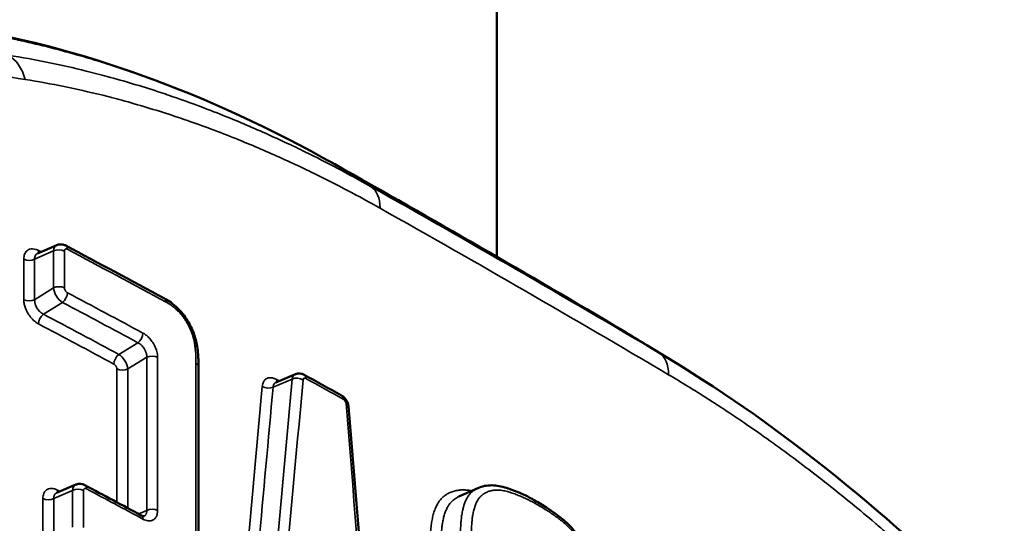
# Model space of a CAD drawing. Header units: millimetres. Extents: x 38 to 2514, y 38 to 1622.
# Tile 232 of 256: x 1590.81 to 1603.05, y 339.32 to 345.58. Entities that reach past the tile are written whole.
import ezdxf

# ---------------------------------------------------------------- set-up
doc = ezdxf.new("R2010")
doc.units = ezdxf.units.MM
doc.header["$LTSCALE"] = 7.692308
doc.layers.add('Visible (ISO)', color=7, linetype='Continuous', lineweight=50)
doc.layers.add('Visible Narrow (ISO)', color=7, linetype='Continuous', lineweight=35)

msp = doc.modelspace()

# ---------------------------------------------------------------- linework, layer by layer
at = {"layer": 'Visible (ISO)'}
for p, q in [((1596.7386, 463.7388), (1596.7386, 342.6347)), ((1591.267, 342.7798), (1591.0267, 342.6761)), ((1598.6051, 341.5363), (1599.0389, 341.2679)), ((1593.0291, 336.1416), (1593.0291, 341.267)), ((1599.0392, 341.2677), (1599.0389, 341.2679)), ((1593.9913, 341.0724), (1594.2333, 341.174)), ((1591.5045, 339.8003), (1591.2638, 339.6968)), ((1596.2677, 339.6513), (1596.2676, 339.6513)), ((1596.2677, 339.6513), (1596.5034, 339.7571))]:
    msp.add_line(p, q, dxfattribs=at)
for centre, major_axis, ratio, start_param, end_param in [((1592.557, 342.0289), (0.0476, 0.0883), 0.5581882, 6.2829895, 6.2832051), ((1594.2957, 341.0377), (-0.0647, 0.1353), 0.5919999, 6.2543713, 6.2544949)]:
    msp.add_ellipse(centre, major_axis=major_axis, ratio=ratio, start_param=start_param, end_param=end_param, dxfattribs=at)
for points in [[(1589.9852, 345.4988), (1591.5354, 345.2571), (1593.1567, 344.6693), (1594.724, 343.7854)], [(1594.724, 343.7854), (1595.9312, 343.1053), (1597.1236, 342.4168), (1598.3007, 341.7204)], [(1591.3776, 342.7735), (1591.7881, 342.5556), (1592.1972, 342.3368), (1592.6046, 342.1172)], [(1591.0259, 342.6758), (1591.0259, 342.6758), (1591.0263, 342.6759), (1591.0267, 342.6761)], [(1598.3007, 341.7204), (1598.3018, 341.7198), (1598.3029, 341.7191), (1598.304, 341.7184)], [(1599.0392, 341.2677), (1600.4184, 340.4144), (1601.7797, 339.2969), (1603.0385, 337.9926)], [(1594.3439, 341.1662), (1594.4986, 341.0806), (1594.653, 340.995), (1594.8072, 340.9092)], [(1593.9897, 341.0719), (1593.9897, 341.0719), (1593.9904, 341.072), (1593.9913, 341.0724)], [(1594.8939, 340.7733), (1595.0691, 338.6206), (1595.244, 336.4677), (1595.4185, 334.3147)], [(1591.615, 339.7939), (1591.8497, 339.6689), (1592.0838, 339.5436), (1592.3175, 339.4181)], [(1591.263, 339.6965), (1591.263, 339.6965), (1591.2634, 339.6966), (1591.2638, 339.6968)]]:
    msp.add_open_spline(points, degree=3, dxfattribs=at)
for points, knots in [([(1591.267, 342.7798), (1591.279, 342.785), (1591.292, 342.7882), (1591.3179, 342.7903), (1591.3311, 342.7892), (1591.3554, 342.7836), (1591.3669, 342.7792), (1591.3776, 342.7735)], [0, 0, 0, 0, 0.003993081, 0.003993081, 0.007970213, 0.007970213, 0.011689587, 0.011689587, 0.011689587, 0.011689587]), ([(1592.6083, 342.1149), (1592.662, 342.0854), (1592.7147, 342.0464), (1592.8118, 341.9539), (1592.8569, 341.898), (1592.924, 341.7892), (1592.9497, 341.7364), (1592.9896, 341.6279), (1593.0032, 341.5714), (1593.0224, 341.4536), (1593.0267, 341.392), (1593.0289, 341.3104), (1593.0291, 341.2886), (1593.0291, 341.267)], [0.00049243, 0.00049243, 0.00049243, 0.00049243, 0.02150629, 0.02150629, 0.04250847, 0.04250847, 0.05985292, 0.05985292, 0.07809704, 0.07809704, 0.09933954, 0.09933954, 0.10718769, 0.10718769, 0.10718769, 0.10718769]), ([(1598.304, 341.7184), (1598.3045, 341.7181), (1598.305, 341.7178), (1598.4068, 341.6576), (1598.5068, 341.5971), (1598.6051, 341.5363)], [0, 0, 0, 0, 0.000333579, 0.000333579, 0.067056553, 0.067056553, 0.067056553, 0.067056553]), ([(1594.2333, 341.174), (1594.2453, 341.179), (1594.2582, 341.1821), (1594.284, 341.1839), (1594.2971, 341.1827), (1594.3215, 341.1768), (1594.3331, 341.1721), (1594.3439, 341.1662)], [0, 0, 0, 0, 0.003970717, 0.003970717, 0.007914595, 0.007914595, 0.011707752, 0.011707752, 0.011707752, 0.011707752]), ([(1594.8072, 340.9092), (1594.8216, 340.9012), (1594.8349, 340.8906), (1594.8576, 340.8663), (1594.8674, 340.8524), (1594.8827, 340.8228), (1594.8884, 340.8068), (1594.8927, 340.7849), (1594.8935, 340.7791), (1594.8939, 340.7733)], [0, 0, 0, 0, 0.005067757, 0.005067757, 0.01006091, 0.01006091, 0.01506774, 0.01506774, 0.016853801, 0.016853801, 0.016853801, 0.016853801]), ([(1591.5045, 339.8003), (1591.5165, 339.8055), (1591.5294, 339.8087), (1591.5553, 339.8107), (1591.5685, 339.8096), (1591.5929, 339.804), (1591.6043, 339.7996), (1591.615, 339.7939)], [0, 0, 0, 0, 0.003991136, 0.003991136, 0.00796625, 0.00796625, 0.0116849, 0.0116849, 0.0116849, 0.0116849]), ([(1596.5034, 339.7571), (1596.5558, 339.7806), (1596.6141, 339.7921), (1596.7356, 339.7911), (1596.7982, 339.778), (1596.9477, 339.7317), (1597.0339, 339.6949), (1597.1467, 339.6391), (1597.1715, 339.626), (1597.1963, 339.6118)], [0, 0, 0, 0, 0.024610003, 0.024610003, 0.050043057, 0.050043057, 0.086541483, 0.086541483, 0.096757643, 0.096757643, 0.096757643, 0.096757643]), ([(1597.1963, 339.6117), (1597.3382, 339.5301), (1597.4861, 339.4404), (1597.6865, 339.2483), (1597.7493, 339.1734), (1597.8409, 339.0256), (1597.8758, 338.9547), (1597.937, 338.803), (1597.962, 338.7204), (1598.001, 338.5412), (1598.0123, 338.4449), (1598.0259, 338.292), (1598.0303, 338.2331), (1598.0304, 338.1756)], [0, 0, 0, 0, 0.05979026, 0.05979026, 0.0887018, 0.0887018, 0.11201914, 0.11201914, 0.13858689, 0.13858689, 0.17128798, 0.17128798, 0.19181801, 0.19181801, 0.19181801, 0.19181801]), ([(1592.3175, 339.4181), (1592.3263, 339.4134), (1592.3342, 339.4104), (1592.3453, 339.4076), (1592.3486, 339.4075), (1592.3508, 339.4076), (1592.3511, 339.4077), (1592.3511, 339.4077)], [0, 0, 0, 0, 0.004590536, 0.004590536, 0.00884257, 0.00884257, 0.010867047, 0.010867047, 0.010867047, 0.010867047])]:
    msp.add_open_spline(points, degree=3, knots=knots, dxfattribs=at)
at = {"layer": 'Visible Narrow (ISO)'}
for p, q in [((1594.7309, 343.7813), (1595.1693, 343.5099)), ((1591.2266, 342.7066), (1590.9915, 342.6051)), ((1591.2266, 342.7066), (1591.2266, 342.2475)), ((1591.3617, 342.7065), (1591.3617, 342.2474)), ((1590.8564, 342.6052), (1590.8564, 342.1008)), ((1590.9915, 342.6051), (1590.9915, 342.1007)), ((1591.2266, 342.2475), (1590.9915, 342.1007)), ((1591.3367, 342.0671), (1591.1016, 341.9203)), ((1598.304, 341.7184), (1598.7541, 341.4403)), ((1592.0392, 341.4197), (1592.276, 341.5655)), ((1592.1485, 341.2389), (1592.3853, 341.3846)), ((1592.3853, 341.3846), (1592.3853, 339.4782)), ((1592.5204, 341.3839), (1592.5204, 339.4775)), ((1592.0134, 341.2396), (1592.0134, 339.5812)), ((1592.1485, 341.2389), (1592.1485, 339.5088)), ((1592.9976, 336.1836), (1592.9976, 341.3091)), ((1594.1941, 341.1129), (1593.9565, 341.0132)), ((1591.464, 339.7271), (1591.2286, 339.6258)), ((1591.464, 339.7271), (1591.464, 339.2692)), ((1591.5992, 339.7269), (1591.5992, 339.2689)), ((1591.0935, 339.626), (1591.0935, 339.1227)), ((1591.2286, 339.6258), (1591.2286, 339.1226)), ((1592.2848, 339.4356), (1592.3853, 339.4782))]:
    msp.add_line(p, q, dxfattribs=at)
for centre, major_axis, ratio, start_param, end_param in [((1590.4676, 344.5845), (0.0925, 0.5928), 0.7075241, 5.2645547, 6.0256413), ((1455.858, 267.2023), (198.9718, -5.9043), 0.5568843, 0.7895329, 0.8149184), ((1455.8468, 266.6699), (-199.6159, 5.91), 0.5569323, 3.9310875, 3.9564739), ((1594.8679, 342.9913), (0.2945, 0.5228), 0.5697514, 5.4917191, 6.2596655), ((1455.6708, 260.56), (-200, 0.0003), 0.5773514, 3.914306, 3.9396778), ((1455.6708, 257.711), (-200, 0.0003), 0.5773514, 3.9687122, 3.9689224), ((1591.1074, 342.7538), (-0.0469, -0.0883), 0.552681, 5.4764748, 5.8612174), ((1591.3309, 342.6443), (-0.0664, 0.1344), 0.6007615, 6.2525411, 7.1049003), ((1591.2941, 342.664), (-0.1, 0), 0.5773503, 3.9690325, 5.4532379), ((1591.3307, 342.6852), (0.0469, 0.0883), 0.5527709, 5.4789013, 6.2832026), ((1455.6708, 257.5256), (-200.5, 0.0003), 0.5773514, 3.9604391, 3.968785), ((1590.924, 342.6477), (0.1, 0), 0.5773503, 3.970166, 5.4532379), ((1591.2941, 342.2049), (-0.1, 0), 0.5773499, 3.9690321, 5.4532375), ((1591.3309, 342.1856), (0.0795, -0.1271), 0.5339309, 3.9092318, 5.4743017), ((1590.924, 342.1433), (0.1, 0), 0.5773503, 3.970166, 5.4532379), ((1591.3307, 342.1448), (-0.0469, -0.0883), 0.5530751, 0.8523302, 2.3358622), ((1455.6708, 256.9853), (200.5, -0.0003), 0.5773514, 0.8208053, 0.8271922), ((1592.557, 342.0289), (0.0476, 0.0883), 0.5581882, 5.4800861, 6.2829894), ((1456.715, 243.3438), (199.0552, 15.2368), 0.6271949, 0.7747359, 0.7811471), ((1591.1075, 341.8426), (0.0468, 0.0884), 0.5529998, 0.8522617, 2.3343018), ((1456.7015, 243.334), (198.7572, 15.2139), 0.6271949, 0.774876, 0.7812843), ((1455.6708, 256.7999), (200, -0.0003), 0.5773514, 0.820945, 0.8273289), ((1592.27, 341.6432), (-0.0474, -0.0881), 0.5565796, 0.8555535, 2.3377603), ((1592.0451, 341.3421), (0.0474, 0.0881), 0.5565028, 0.855483, 2.3397121), ((1592.0449, 341.3013), (0.0787, -0.1276), 0.5296509, 0.7714545, 2.3358615), ((1592.4522, 341.3417), (-0.1, 0), 0.5773503, 3.9611542, 5.4453596), ((1598.4452, 340.9259), (0.3055, 0.5164), 0.5848745, 5.5035765, 6.2719408), ((1592.0816, 341.2818), (0.1, 0), 0.5773503, 3.9622877, 5.4453596), ((1592.9291, 341.267), (0.1, 0), 0.5773504, 0, 0.8163003), ((1592.0149, 336.3386), (16.5464, 180.4033), 0.0095751, 4.7071958, 4.7397347), ((1455.6708, 257.711), (-200, 0.0003), 0.5773514, 3.9483993, 3.9486186), ((1594.07, 341.1489), (-0.0484, -0.0875), 0.564766, 5.4869185, 5.88686), ((1594.2957, 341.0377), (-0.0647, 0.1353), 0.592, 6.2544954, 7.0136021), ((1594.2597, 341.0618), (-0.0996, 0.0091), 0.6298496, 4.0038465, 5.4880458), ((1594.3646, 341.0797), (-0.0257, 0.0426), 0.5897052, 5.4854817, 6.9605308), ((1594.2955, 341.0786), (0.0484, 0.0875), 0.5648457, 5.4874747, 6.2831895), ((1455.6708, 257.5256), (-200.5, 0.0003), 0.5773514, 3.9452896, 3.9484942), ((1449.6425, 292.9481), (153.0916, 1618.7701), 0.085555, 4.7465271, 4.7501815), ((1454.7382, 294.5048), (150.4195, 1589.5092), 0.0843495, 4.7459969, 4.7496907), ((1593.8909, 341.0643), (0.0996, -0.0091), 0.6297116, 4.0049246, 5.488005), ((1594.7586, 340.8219), (0.0486, 0.0874), 0.5668941, 5.4881847, 6.2831853), ((1594.828, 340.8227), (-0.0256, 0.0427), 0.5878305, 4.0133409, 5.4901282), ((1446.3599, 220.7545), (140.0402, -1834.6767), 0.0855883, 1.6262165, 1.629744), ((1594.7943, 340.7652), (0.0997, 0.0081), 0.5201159, 0, 0.7588249), ((1591.5682, 339.6647), (-0.0662, 0.1345), 0.5998185, 6.2526167, 7.105627), ((1591.568, 339.7056), (0.047, 0.0883), 0.5537377, 5.478924, 6.2832027), ((1591.3444, 339.7744), (-0.047, -0.0883), 0.5536479, 5.4779443, 5.8633509), ((1455.6708, 254.8575), (-200, 0.0003), 0.5773514, 3.9671022, 3.9673125), ((1591.5314, 339.6844), (-0.1, 0), 0.5773503, 3.9674226, 5.451628), ((1455.6708, 254.6721), (-200.5, 0.0003), 0.5773514, 3.9623973, 3.9671751), ((1591.1612, 339.6685), (0.1, 0), 0.5773503, 3.9685561, 5.451628), ((1597.1464, 339.5251), (0.0499, 0.0867), 0.5764185, 5.4969829, 6.2832194), ((1592.2701, 339.33), (0.0473, 0.0881), 0.5568393, 5.479539, 6.283219), ((1592.4522, 339.4353), (-0.1, 0), 0.5773503, 3.9611542, 5.4453596)]:
    msp.add_ellipse(centre, major_axis=major_axis, ratio=ratio, start_param=start_param, end_param=end_param, dxfattribs=at)
for points, knots in [([(1590.8732, 344.8397), (1590.4083, 344.9127), (1589.9449, 344.9877), (1589.4837, 345.0644), (1589.0157, 345.1423), (1588.5501, 345.222), (1588.0878, 345.3031), (1587.6604, 345.3781), (1587.2359, 345.4543), (1586.8149, 345.5314), (1586.5649, 345.5772), (1586.3162, 345.6234), (1586.0685, 345.6699), (1585.7379, 345.732), (1585.409, 345.7947), (1585.0811, 345.8582), (1584.7513, 345.9221), (1584.4224, 345.9867), (1584.0936, 346.0522), (1583.7634, 346.118), (1583.4333, 346.1847), (1583.1024, 346.2524), (1583.0342, 346.2664), (1582.9659, 346.2804), (1582.8975, 346.2945), (1582.5717, 346.3615), (1582.2449, 346.4295), (1581.9164, 346.4988), (1581.7522, 346.5334), (1581.5876, 346.5683), (1581.4225, 346.6036), (1581.0937, 346.6737), (1580.7627, 346.7452), (1580.4286, 346.8181), (1580.0975, 346.8904), (1579.7635, 346.9642), (1579.4254, 347.0397), (1579.2479, 347.0794), (1579.0692, 347.1195), (1578.8894, 347.1602), (1578.4164, 347.2671), (1577.9348, 347.3775), (1577.4454, 347.4912), (1577.1365, 347.5631), (1576.8245, 347.6362), (1576.5094, 347.7108), (1576.0227, 347.8259), (1575.5288, 347.9443), (1575.0284, 348.0659), (1574.8589, 348.1071), (1574.6886, 348.1487), (1574.5176, 348.1906)], [0.00000004, 0.00000004, 0.00000004, 0.00000004, 0.08465358, 0.08465358, 0.08465358, 0.17057263, 0.17057263, 0.17057263, 0.25, 0.25, 0.25, 0.29715534, 0.29715534, 0.29715534, 0.36007137, 0.36007137, 0.36007137, 0.42333727, 0.42333727, 0.42333727, 0.48688902, 0.48688902, 0.48688902, 0.5, 0.5, 0.5, 0.56253466, 0.56253466, 0.56253466, 0.59378438, 0.59378438, 0.59378438, 0.65599425, 0.65599425, 0.65599425, 0.71763298, 0.71763298, 0.71763298, 0.75, 0.75, 0.75, 0.83513049, 0.83513049, 0.83513049, 0.8888586, 0.8888586, 0.8888586, 0.97187698, 0.97187698, 0.97187698, 1, 1, 1, 1]), ([(1590.0911, 345.4622), (1590.2077, 345.444), (1590.323, 345.4241), (1590.5525, 345.381), (1590.6665, 345.3577), (1590.7946, 345.3297), (1590.8109, 345.326), (1590.8272, 345.3224), (1590.9066, 345.3047), (1590.9848, 345.2864), (1591.1405, 345.2483), (1591.2181, 345.2285), (1591.3677, 345.1888), (1591.4397, 345.169), (1591.5126, 345.1482), (1591.5133, 345.148), (1591.5988, 345.1237), (1591.6839, 345.0985), (1591.8544, 345.0461), (1591.9399, 345.0189), (1592.0864, 344.9705), (1592.1468, 344.9501), (1592.2086, 344.9288), (1592.2093, 344.9285), (1592.3299, 344.8868), (1592.4528, 344.8424), (1592.6977, 344.7499), (1592.8193, 344.7021), (1592.9522, 344.6477), (1592.9604, 344.6443), (1592.9686, 344.6409), (1593.109, 344.5831), (1593.2533, 344.5212), (1593.5333, 344.3954), (1593.6689, 344.3323), (1593.8076, 344.2651), (1593.9566, 344.193), (1594.1085, 344.1166), (1594.4158, 343.9557), (1594.5714, 343.8712), (1594.7304, 343.7816), (1594.7309, 343.7813)], [0, 0, 0, 0, 0.0767177, 0.0767177, 0.1551425, 0.1551425, 0.1666667, 0.1666667, 0.1666667, 0.2228032, 0.2228032, 0.2797098, 0.2797098, 0.3328142, 0.3328142, 0.3333333, 0.3333333, 0.3956964, 0.3956964, 0.4571519, 0.4571519, 0.4995453, 0.4995453, 0.5, 0.5, 0.5831371, 0.5831371, 0.6615162, 0.6615162, 0.6666667, 0.6666667, 0.6666667, 0.7546371, 0.7546371, 0.8330007, 0.8333333, 0.8333333, 0.9175396, 0.9175396, 0.9997375, 1, 1, 1, 1]), ([(1595.1693, 343.5099), (1595.1693, 343.5099), (1595.1693, 343.51), (1595.0309, 343.5879), (1594.8944, 343.6622), (1594.6234, 343.805), (1594.489, 343.8733), (1594.317, 343.9578), (1594.2769, 343.9773), (1594.1445, 344.0409), (1594.0534, 344.0835), (1593.8724, 344.1661), (1593.7825, 344.206), (1593.6032, 344.2835), (1593.5139, 344.321), (1593.4084, 344.3641), (1593.3922, 344.3706), (1593.2727, 344.4189), (1593.1695, 344.4592), (1592.9631, 344.5369), (1592.86, 344.5743), (1592.6797, 344.6372), (1592.6028, 344.6632), (1592.4213, 344.7227), (1592.3164, 344.7557), (1592.1061, 344.8187), (1592.0008, 344.8488), (1591.8078, 344.9011), (1591.7206, 344.9237), (1591.4774, 344.9837), (1591.319, 345.0195), (1590.9959, 345.0851), (1590.8312, 345.1149), (1590.6639, 345.1411)], [0.00000025, 0.00000025, 0.00000025, 0.00000025, 0.00000047, 0.00000047, 0.08583696, 0.08583696, 0.17320526, 0.17320526, 0.2, 0.2, 0.26224799, 0.26224799, 0.32512408, 0.32512408, 0.38848819, 0.38848819, 0.4, 0.4, 0.4734124, 0.4734124, 0.54626118, 0.54626118, 0.6, 0.6, 0.67221151, 0.67221151, 0.74292193, 0.74292193, 0.8, 0.8, 0.89999408, 0.89999408, 1, 1, 1, 1]), ([(1595.2868, 343.2391), (1595.1502, 343.3162), (1595.0155, 343.3896), (1594.883, 343.4593), (1594.7481, 343.5304), (1594.6155, 343.5977), (1594.4857, 343.6614), (1594.4481, 343.6799), (1594.4106, 343.6981), (1594.3735, 343.716), (1594.2823, 343.7599), (1594.1925, 343.8019), (1594.1038, 343.8424), (1594.0142, 343.8833), (1593.9256, 343.9226), (1593.8377, 343.9606), (1593.749, 343.999), (1593.6609, 344.0359), (1593.573, 344.0718), (1593.5587, 344.0777), (1593.5444, 344.0835), (1593.5301, 344.0893), (1593.4284, 344.1304), (1593.3268, 344.17), (1593.2249, 344.2084), (1593.1238, 344.2466), (1593.0223, 344.2834), (1592.9202, 344.3191), (1592.8462, 344.3449), (1592.7718, 344.3702), (1592.6969, 344.3948), (1592.5942, 344.4285), (1592.4907, 344.4612), (1592.3858, 344.4926), (1592.2831, 344.5235), (1592.1793, 344.5532), (1592.0739, 344.5818), (1591.9909, 344.6043), (1591.9069, 344.6261), (1591.8219, 344.6472), (1591.6702, 344.6847), (1591.5151, 344.7199), (1591.3568, 344.7522), (1591.1986, 344.7845), (1591.0372, 344.8139), (1590.8732, 344.8397)], [0.00000003, 0.00000003, 0.00000003, 0.00000003, 0.08645496, 0.08645496, 0.08645496, 0.1744723, 0.1744723, 0.1744723, 0.2, 0.2, 0.2, 0.26262586, 0.26262586, 0.26262586, 0.32588485, 0.32588485, 0.32588485, 0.38963232, 0.38963232, 0.38963232, 0.4, 0.4, 0.4, 0.4737505, 0.4737505, 0.4737505, 0.54693194, 0.54693194, 0.54693194, 0.6, 0.6, 0.6, 0.67272691, 0.67272691, 0.67272691, 0.74393478, 0.74393478, 0.74393478, 0.8, 0.8, 0.8, 0.9, 0.9, 0.9, 1, 1, 1, 1]), ([(1574.5176, 343.3099), (1574.9808, 343.0283), (1575.4406, 342.7439), (1575.8976, 342.4563), (1576.3555, 342.1682), (1576.8107, 341.8769), (1577.2638, 341.582), (1577.419, 341.481), (1577.5739, 341.3796), (1577.7287, 341.2777), (1578.1801, 340.9805), (1578.6297, 340.6795), (1579.0782, 340.3742), (1579.1193, 340.3462), (1579.1605, 340.3182), (1579.2016, 340.2901), (1579.5473, 340.0541), (1579.8922, 339.8156), (1580.2356, 339.5752), (1580.5796, 339.3345), (1580.9219, 339.0918), (1581.2618, 338.848), (1581.6037, 338.6027), (1581.9431, 338.3562), (1582.2791, 338.1091), (1582.4524, 337.9818), (1582.6248, 337.8542), (1582.7961, 337.7267), (1583.1015, 337.4994), (1583.4035, 337.272), (1583.7018, 337.0452), (1584.0532, 336.7779), (1584.3992, 336.5112), (1584.739, 336.2462), (1585.0843, 335.9768), (1585.4232, 335.7091), (1585.7548, 335.4441), (1586.0977, 335.1702), (1586.4326, 334.8991), (1586.7589, 334.6321), (1586.9426, 334.4817), (1587.1236, 334.3326), (1587.3017, 334.1851), (1587.4294, 334.0792), (1587.5557, 333.9741), (1587.6803, 333.8698), (1588.0063, 333.5972), (1588.3216, 333.3303), (1588.6267, 333.0693), (1588.9371, 332.8038), (1589.237, 332.5442), (1589.5271, 332.2906), (1589.825, 332.0302), (1590.1126, 331.776), (1590.3907, 331.528), (1590.5548, 331.3815), (1590.7156, 331.2372), (1590.8732, 331.095)], [0, 0, 0, 0, 0.0727241, 0.0727241, 0.0727241, 0.1455748, 0.1455748, 0.1455748, 0.1705261, 0.1705261, 0.1705261, 0.2433182, 0.2433182, 0.2433182, 0.25, 0.25, 0.25, 0.3061297, 0.3061297, 0.3061297, 0.3623436, 0.3623436, 0.3623436, 0.4188895, 0.4188895, 0.4188895, 0.4480483, 0.4480483, 0.4480483, 0.5, 0.5, 0.5, 0.5612188, 0.5612188, 0.5612188, 0.623443, 0.623443, 0.623443, 0.6877713, 0.6877713, 0.6877713, 0.7240034, 0.7240034, 0.7240034, 0.75, 0.75, 0.75, 0.8179804, 0.8179804, 0.8179804, 0.8871134, 0.8871134, 0.8871134, 0.9580945, 0.9580945, 0.9580945, 1, 1, 1, 1]), ([(1591.3984, 342.7279), (1591.3961, 342.7289), (1591.3939, 342.7299), (1591.3918, 342.7306), (1591.3905, 342.731), (1591.3892, 342.7313), (1591.3879, 342.7316), (1591.3855, 342.7321), (1591.3833, 342.7322), (1591.3812, 342.7321), (1591.3804, 342.7321), (1591.3797, 342.732), (1591.379, 342.7319), (1591.3771, 342.7316), (1591.3754, 342.7311), (1591.3739, 342.7303), (1591.3733, 342.73), (1591.3726, 342.7297), (1591.372, 342.7293), (1591.3704, 342.7283), (1591.369, 342.7271), (1591.3677, 342.7256), (1591.3674, 342.7252), (1591.3671, 342.7248), (1591.3667, 342.7244), (1591.3657, 342.723), (1591.3648, 342.7213), (1591.364, 342.7195), (1591.3637, 342.7187), (1591.3634, 342.7179), (1591.3632, 342.717), (1591.3626, 342.715), (1591.3621, 342.7129), (1591.3619, 342.7104), (1591.3618, 342.7092), (1591.3617, 342.7079), (1591.3617, 342.7065)], [0, 0, 0, 0, 0.1025358, 0.1025358, 0.1025358, 0.1666667, 0.1666667, 0.1666667, 0.289236, 0.289236, 0.289236, 0.3333333, 0.3333333, 0.3333333, 0.4488843, 0.4488843, 0.4488843, 0.5, 0.5, 0.5, 0.6307681, 0.6307681, 0.6307681, 0.6666667, 0.6666667, 0.6666667, 0.7841767, 0.7841767, 0.7841767, 0.8333333, 0.8333333, 0.8333333, 0.9439466, 0.9439466, 0.9439466, 1, 1, 1, 1]), ([(1591.0267, 342.6761), (1591.0236, 342.6748), (1591.0206, 342.6731), (1591.0153, 342.6695), (1591.0128, 342.6675), (1591.0073, 342.6622), (1591.0044, 342.6585), (1590.9995, 342.6505), (1590.9975, 342.6463), (1590.9942, 342.6366), (1590.9929, 342.631), (1590.9913, 342.6189), (1590.9911, 342.6122), (1590.9915, 342.6051)], [0.53419665, 0.53419665, 0.53419665, 0.53419665, 0.60466866, 0.60466866, 0.66666667, 0.66666667, 0.7553823, 0.7553823, 0.83333333, 0.83333333, 0.91666927, 0.91666927, 1, 1, 1, 1]), ([(1591.3617, 342.2474), (1591.3617, 342.2433), (1591.3623, 342.2391), (1591.3633, 342.235), (1591.3642, 342.2309), (1591.3656, 342.2267), (1591.3673, 342.2229), (1591.369, 342.2191), (1591.3709, 342.2155), (1591.373, 342.2122), (1591.3751, 342.2088), (1591.3774, 342.2057), (1591.3799, 342.2027), (1591.3824, 342.1997), (1591.3852, 342.1969), (1591.3883, 342.1943), (1591.3914, 342.1916), (1591.3948, 342.1892), (1591.3984, 342.1874)], [0.00000038, 0.00000038, 0.00000038, 0.00000038, 0.16666667, 0.16666667, 0.16666667, 0.33333333, 0.33333333, 0.33333333, 0.5, 0.5, 0.5, 0.66666667, 0.66666667, 0.66666667, 0.83333333, 0.83333333, 0.83333333, 1, 1, 1, 1]), ([(1590.9915, 342.1007), (1590.9912, 342.0947), (1590.9912, 342.0883), (1590.992, 342.0792), (1590.9922, 342.0766), (1590.9932, 342.0693), (1590.994, 342.0645), (1590.9961, 342.0548), (1590.9973, 342.0499), (1591.0008, 342.0383), (1591.0033, 342.0315), (1591.008, 342.0203), (1591.0099, 342.0161), (1591.0157, 342.0046), (1591.0198, 341.9974), (1591.0272, 341.986), (1591.0302, 341.9817), (1591.0379, 341.9716), (1591.0428, 341.9657), (1591.0528, 341.955), (1591.0579, 341.9501), (1591.069, 341.9405), (1591.0751, 341.9359), (1591.0879, 341.9274), (1591.0946, 341.9235), (1591.1016, 341.9203)], [0, 0, 0, 0, 0.1199923, 0.1199923, 0.1666667, 0.1666667, 0.2512005, 0.2512005, 0.3333333, 0.3333333, 0.4374706, 0.4374706, 0.5, 0.5, 0.6046758, 0.6046758, 0.6666667, 0.6666667, 0.7551882, 0.7551882, 0.8333333, 0.8333333, 0.9166667, 0.9166667, 1, 1, 1, 1]), ([(1592.9976, 341.3091), (1592.9976, 341.3287), (1592.9974, 341.3479), (1592.9969, 341.3666), (1592.9968, 341.3743), (1592.9965, 341.3819), (1592.9963, 341.3895), (1592.9955, 341.4111), (1592.9943, 341.4322), (1592.9926, 341.4526), (1592.9923, 341.4566), (1592.992, 341.4606), (1592.9916, 341.4645), (1592.9901, 341.4819), (1592.9882, 341.4989), (1592.9859, 341.5157), (1592.985, 341.5223), (1592.9841, 341.5289), (1592.9831, 341.5355), (1592.9797, 341.5573), (1592.9756, 341.579), (1592.9705, 341.6008), (1592.9658, 341.6211), (1592.9603, 341.6414), (1592.9538, 341.6618), (1592.9524, 341.6663), (1592.9509, 341.6708), (1592.9494, 341.6752), (1592.9414, 341.6985), (1592.9321, 341.7219), (1592.9214, 341.7452), (1592.9137, 341.7619), (1592.9052, 341.7787), (1592.8961, 341.7953), (1592.8925, 341.8018), (1592.8887, 341.8083), (1592.8849, 341.8148), (1592.8779, 341.8266), (1592.8706, 341.8384), (1592.863, 341.8499), (1592.8558, 341.8607), (1592.8483, 341.8713), (1592.8407, 341.8816), (1592.83, 341.896), (1592.819, 341.9097), (1592.8077, 341.9227), (1592.8024, 341.9288), (1592.7971, 341.9347), (1592.7918, 341.9404), (1592.7818, 341.9511), (1592.7717, 341.9613), (1592.7614, 341.9711), (1592.7541, 341.978), (1592.7467, 341.9847), (1592.7392, 341.9912), (1592.7272, 342.0017), (1592.7147, 342.0118), (1592.7022, 342.0213), (1592.6958, 342.026), (1592.6894, 342.0307), (1592.6831, 342.0352), (1592.67, 342.0444), (1592.6569, 342.0529), (1592.6436, 342.0607), (1592.6375, 342.0643), (1592.6314, 342.0678), (1592.6254, 342.0711)], [0, 0, 0, 0, 0.0589661, 0.0589661, 0.0589661, 0.0833333, 0.0833333, 0.0833333, 0.1530913, 0.1530913, 0.1530913, 0.1666667, 0.1666667, 0.1666667, 0.2265387, 0.2265387, 0.2265387, 0.25, 0.25, 0.25, 0.327895, 0.327895, 0.327895, 0.4006686, 0.4006686, 0.4006686, 0.4166667, 0.4166667, 0.4166667, 0.5, 0.5, 0.5, 0.5597808, 0.5597808, 0.5597808, 0.5833333, 0.5833333, 0.5833333, 0.6261618, 0.6261618, 0.6261618, 0.6666667, 0.6666667, 0.6666667, 0.7236201, 0.7236201, 0.7236201, 0.75, 0.75, 0.75, 0.7989558, 0.7989558, 0.7989558, 0.8333333, 0.8333333, 0.8333333, 0.8887122, 0.8887122, 0.8887122, 0.9166667, 0.9166667, 0.9166667, 0.9737984, 0.9737984, 0.9737984, 1, 1, 1, 1]), ([(1592.3382, 341.6854), (1592.3505, 341.6788), (1592.3752, 341.6627), (1592.4119, 341.6304), (1592.4509, 341.5843), (1592.486, 341.5263), (1592.5126, 341.458), (1592.5204, 341.4088), (1592.5204, 341.3839)], [0, 0, 0, 0, 0.16666667, 0.33333333, 0.5, 0.66666667, 0.83333333, 1, 1, 1, 1]), ([(1592.276, 341.5655), (1592.2815, 341.5629), (1592.2872, 341.5598), (1592.295, 341.5548), (1592.2972, 341.5533), (1592.3033, 341.549), (1592.3071, 341.546), (1592.3148, 341.5396), (1592.3186, 341.5362), (1592.3273, 341.5276), (1592.3323, 341.5223), (1592.3401, 341.5129), (1592.3429, 341.5092), (1592.3505, 341.4988), (1592.355, 341.4918), (1592.3617, 341.4799), (1592.3641, 341.4753), (1592.3695, 341.4639), (1592.3725, 341.4568), (1592.3773, 341.4431), (1592.3793, 341.4364), (1592.3826, 341.4223), (1592.3838, 341.4148), (1592.3854, 341.3998), (1592.3856, 341.3922), (1592.3853, 341.3846)], [0, 0, 0, 0, 0.1200867, 0.1200867, 0.1666667, 0.1666667, 0.2512415, 0.2512415, 0.3333333, 0.3333333, 0.437504, 0.437504, 0.5, 0.5, 0.6046883, 0.6046883, 0.6666667, 0.6666667, 0.7552804, 0.7552804, 0.8333333, 0.8333333, 0.9166667, 0.9166667, 1, 1, 1, 1]), ([(1591.977, 341.2998), (1591.9807, 341.2978), (1591.9841, 341.2954), (1591.9874, 341.2925), (1591.9906, 341.2897), (1591.9936, 341.2865), (1591.9963, 341.2833), (1591.9989, 341.28), (1592.0012, 341.2767), (1592.0032, 341.2733), (1592.0052, 341.2699), (1592.0069, 341.2664), (1592.0084, 341.2628), (1592.0099, 341.2592), (1592.0111, 341.2555), (1592.012, 341.2516), (1592.0128, 341.2477), (1592.0134, 341.2436), (1592.0134, 341.2396)], [0.00000058, 0.00000058, 0.00000058, 0.00000058, 0.16666667, 0.16666667, 0.16666667, 0.33333333, 0.33333333, 0.33333333, 0.5, 0.5, 0.5, 0.66666667, 0.66666667, 0.66666667, 0.83333333, 0.83333333, 0.83333333, 1, 1, 1, 1]), ([(1603.0489, 337.8101), (1602.9267, 337.9366), (1602.8055, 338.0593), (1602.5637, 338.2989), (1602.4432, 338.4157), (1602.2904, 338.5608), (1602.2562, 338.5931), (1602.1387, 338.7033), (1602.0563, 338.7794), (1601.8919, 338.9289), (1601.81, 339.0022), (1601.6462, 339.1467), (1601.5642, 339.2179), (1601.4688, 339.2995), (1601.4554, 339.3109), (1601.3471, 339.4031), (1601.2517, 339.4828), (1601.0606, 339.6396), (1600.9647, 339.7168), (1600.7976, 339.8489), (1600.7268, 339.9041), (1600.5574, 340.0342), (1600.4582, 340.1089), (1600.2588, 340.2561), (1600.1586, 340.3285), (1599.976, 340.4577), (1599.8943, 340.5145), (1599.6634, 340.6721), (1599.5112, 340.7728), (1599.1989, 340.9721), (1599.0387, 341.0708), (1598.8748, 341.1675)], [0.00000017, 0.00000017, 0.00000017, 0.00000017, 0.0864463, 0.0864463, 0.17448381, 0.17448381, 0.2, 0.2, 0.26262802, 0.26262802, 0.32588813, 0.32588813, 0.38963433, 0.38963433, 0.4, 0.4, 0.47374062, 0.47374062, 0.54691072, 0.54691072, 0.6, 0.6, 0.67270439, 0.67270439, 0.74388782, 0.74388782, 0.8, 0.8, 0.9, 0.9, 1, 1, 1, 1]), ([(1593.9913, 341.0724), (1593.9907, 341.0722), (1593.9902, 341.0719), (1593.9852, 341.0696), (1593.9809, 341.0669), (1593.9759, 341.0624), (1593.9748, 341.0613), (1593.9704, 341.0566), (1593.9674, 341.0524), (1593.9638, 341.0455), (1593.9628, 341.0433), (1593.96, 341.0359), (1593.9585, 341.0302), (1593.957, 341.0205), (1593.9567, 341.0169), (1593.9565, 341.0132)], [0.55812871, 0.55812871, 0.55812871, 0.55812871, 0.57142857, 0.57142857, 0.68222164, 0.68222164, 0.71428571, 0.71428571, 0.8142031, 0.8142031, 0.85714286, 0.85714286, 0.94978077, 0.94978077, 1, 1, 1, 1]), ([(1591.2638, 339.6968), (1591.2607, 339.6955), (1591.2577, 339.6939), (1591.2523, 339.6902), (1591.2499, 339.6882), (1591.2444, 339.6829), (1591.2415, 339.6792), (1591.2366, 339.6712), (1591.2346, 339.667), (1591.2313, 339.6573), (1591.23, 339.6518), (1591.2284, 339.6396), (1591.2282, 339.633), (1591.2286, 339.6258)], [0.53378322, 0.53378322, 0.53378322, 0.53378322, 0.60466866, 0.60466866, 0.66666667, 0.66666667, 0.7553823, 0.7553823, 0.83333333, 0.83333333, 0.91666927, 0.91666927, 1, 1, 1, 1]), ([(1591.6358, 339.7481), (1591.6335, 339.7493), (1591.6313, 339.7502), (1591.6292, 339.7509), (1591.6279, 339.7513), (1591.6266, 339.7517), (1591.6254, 339.7519), (1591.623, 339.7524), (1591.6207, 339.7526), (1591.6186, 339.7525), (1591.6178, 339.7524), (1591.6171, 339.7523), (1591.6164, 339.7522), (1591.6145, 339.7519), (1591.6129, 339.7514), (1591.6114, 339.7507), (1591.6107, 339.7504), (1591.61, 339.7501), (1591.6094, 339.7497), (1591.6078, 339.7487), (1591.6064, 339.7475), (1591.6052, 339.746), (1591.6048, 339.7456), (1591.6045, 339.7452), (1591.6042, 339.7448), (1591.6031, 339.7433), (1591.6022, 339.7417), (1591.6015, 339.7398), (1591.6012, 339.7391), (1591.6009, 339.7382), (1591.6006, 339.7374), (1591.6, 339.7354), (1591.5996, 339.7332), (1591.5994, 339.7308), (1591.5992, 339.7296), (1591.5992, 339.7283), (1591.5992, 339.7269)], [0.00000017, 0.00000017, 0.00000017, 0.00000017, 0.10253595, 0.10253595, 0.10253595, 0.16666667, 0.16666667, 0.16666667, 0.28923596, 0.28923596, 0.28923596, 0.33333333, 0.33333333, 0.33333333, 0.44888429, 0.44888429, 0.44888429, 0.5, 0.5, 0.5, 0.63076806, 0.63076806, 0.63076806, 0.66666667, 0.66666667, 0.66666667, 0.78417675, 0.78417675, 0.78417675, 0.83333333, 0.83333333, 0.83333333, 0.94394659, 0.94394659, 0.94394659, 1, 1, 1, 1]), ([(1596.427, 339.7228), (1596.4137, 339.7255), (1596.4003, 339.7278), (1596.3869, 339.7296), (1596.3657, 339.7325), (1596.3444, 339.7342), (1596.3236, 339.7344), (1596.3028, 339.7347), (1596.2825, 339.7335), (1596.263, 339.731), (1596.2434, 339.7285), (1596.2247, 339.7247), (1596.207, 339.7197), (1596.1892, 339.7147), (1596.1725, 339.7086), (1596.1568, 339.7016), (1596.141, 339.6945), (1596.1263, 339.6865), (1596.1124, 339.6776), (1596.0985, 339.6687), (1596.0854, 339.6589), (1596.0731, 339.6482), (1596.0608, 339.6374), (1596.0492, 339.6257), (1596.0384, 339.613), (1596.0275, 339.6002), (1596.0174, 339.5863), (1596.0081, 339.5714), (1595.9988, 339.5565), (1595.9902, 339.5405), (1595.9824, 339.5236), (1595.9746, 339.5067), (1595.9675, 339.4888), (1595.9611, 339.4701), (1595.9548, 339.4514), (1595.9491, 339.4319), (1595.9441, 339.4115), (1595.9391, 339.3911), (1595.9347, 339.37), (1595.9308, 339.3477), (1595.9269, 339.3255), (1595.9236, 339.3022), (1595.9208, 339.2775), (1595.9179, 339.2527), (1595.9156, 339.2264), (1595.9137, 339.1985), (1595.9119, 339.1706), (1595.9106, 339.141), (1595.9097, 339.1099), (1595.9089, 339.0788), (1595.9085, 339.0461), (1595.9085, 339.0119)], [0.30683992, 0.30683992, 0.30683992, 0.30683992, 0.33333333, 0.33333333, 0.33333333, 0.375, 0.375, 0.375, 0.41666667, 0.41666667, 0.41666667, 0.45833333, 0.45833333, 0.45833333, 0.5, 0.5, 0.5, 0.54166667, 0.54166667, 0.54166667, 0.58333333, 0.58333333, 0.58333333, 0.625, 0.625, 0.625, 0.66666667, 0.66666667, 0.66666667, 0.70833333, 0.70833333, 0.70833333, 0.75, 0.75, 0.75, 0.79166667, 0.79166667, 0.79166667, 0.83333333, 0.83333333, 0.83333333, 0.875, 0.875, 0.875, 0.91666667, 0.91666667, 0.91666667, 0.95833333, 0.95833333, 0.95833333, 1, 1, 1, 1]), ([(1596.2676, 339.6513), (1596.255, 339.6457), (1596.2432, 339.6393), (1596.2306, 339.6315), (1596.2292, 339.6307), (1596.2169, 339.6228), (1596.2064, 339.6151), (1596.1952, 339.6057), (1596.1939, 339.6046), (1596.1831, 339.5951), (1596.1741, 339.5862), (1596.1643, 339.5751), (1596.163, 339.5736), (1596.1521, 339.5608), (1596.1432, 339.5485), (1596.1266, 339.522), (1596.1189, 339.5077), (1596.1048, 339.4772), (1596.0984, 339.4611), (1596.0868, 339.427), (1596.0816, 339.4091), (1596.0727, 339.3731), (1596.0689, 339.355), (1596.0653, 339.3345), (1596.065, 339.3328), (1596.0615, 339.3132), (1596.0588, 339.2945), (1596.056, 339.2715), (1596.0556, 339.2683), (1596.0525, 339.2416), (1596.0503, 339.2166), (1596.047, 339.1669), (1596.0459, 339.1426), (1596.0449, 339.113), (1596.0448, 339.1088), (1596.044, 339.0805), (1596.0437, 339.0553), (1596.0435, 339.0224), (1596.0435, 339.0158), (1596.0435, 339.0091)], [0.50027557, 0.50027557, 0.50027557, 0.50027557, 0.53727209, 0.53727209, 0.54166667, 0.54166667, 0.57847233, 0.57847233, 0.58333333, 0.58333333, 0.61955372, 0.61955372, 0.625, 0.625, 0.66666667, 0.66666667, 0.70833333, 0.70833333, 0.75, 0.75, 0.79166667, 0.79166667, 0.82994513, 0.82994513, 0.83333333, 0.83333333, 0.86922252, 0.86922252, 0.875, 0.875, 0.91666667, 0.91666667, 0.95258392, 0.95258392, 0.95833333, 0.95833333, 0.99170905, 0.99170905, 1, 1, 1, 1]), ([(1596.5034, 339.7571), (1596.501, 339.756), (1596.4986, 339.7549), (1596.4962, 339.7538), (1596.4921, 339.7518), (1596.488, 339.7497), (1596.4839, 339.7475), (1596.4731, 339.7417), (1596.4627, 339.7352), (1596.4527, 339.7281), (1596.4507, 339.7267), (1596.4487, 339.7252), (1596.4467, 339.7237), (1596.4449, 339.7223), (1596.4431, 339.721), (1596.4413, 339.7196), (1596.4297, 339.7104), (1596.4187, 339.7002), (1596.4084, 339.689), (1596.4069, 339.6873), (1596.4054, 339.6856), (1596.4039, 339.6839), (1596.3945, 339.6732), (1596.3857, 339.6615), (1596.3776, 339.649), (1596.3757, 339.6461), (1596.3739, 339.6433), (1596.3722, 339.6403), (1596.371, 339.6384), (1596.3698, 339.6363), (1596.3686, 339.6343), (1596.3605, 339.6202), (1596.3531, 339.6051), (1596.3465, 339.5893), (1596.3446, 339.5849), (1596.3428, 339.5804), (1596.3411, 339.5759), (1596.3357, 339.562), (1596.3309, 339.5477), (1596.3266, 339.533), (1596.3245, 339.5257), (1596.3225, 339.5184), (1596.3205, 339.5109), (1596.3174, 339.4985), (1596.3145, 339.4858), (1596.3118, 339.473), (1596.3096, 339.4623), (1596.3076, 339.4515), (1596.3058, 339.4406), (1596.3041, 339.4307), (1596.3026, 339.4207), (1596.3012, 339.4106), (1596.2983, 339.3895), (1596.2959, 339.3682), (1596.294, 339.3466), (1596.2923, 339.3278), (1596.2909, 339.3088), (1596.2898, 339.2892), (1596.2897, 339.2862), (1596.2895, 339.2833), (1596.2894, 339.2804), (1596.2883, 339.2594), (1596.2875, 339.2378), (1596.2869, 339.2148), (1596.2864, 339.1924), (1596.2861, 339.1687), (1596.286, 339.1438), (1596.286, 339.1387), (1596.2859, 339.1336), (1596.2859, 339.1285)], [0.48095193, 0.48095193, 0.48095193, 0.48095193, 0.48786704, 0.48786704, 0.48786704, 0.5, 0.5, 0.5, 0.53271984, 0.53271984, 0.53271984, 0.53940033, 0.53940033, 0.53940033, 0.54545455, 0.54545455, 0.54545455, 0.58517502, 0.58517502, 0.58517502, 0.59105284, 0.59105284, 0.59105284, 0.6280151, 0.6280151, 0.6280151, 0.63636364, 0.63636364, 0.63636364, 0.64205586, 0.64205586, 0.64205586, 0.68181818, 0.68181818, 0.68181818, 0.69302454, 0.69302454, 0.69302454, 0.72727273, 0.72727273, 0.72727273, 0.74429098, 0.74429098, 0.74429098, 0.77272727, 0.77272727, 0.77272727, 0.7965342, 0.7965342, 0.7965342, 0.81818182, 0.81818182, 0.81818182, 0.86363636, 0.86363636, 0.86363636, 0.90320552, 0.90320552, 0.90320552, 0.90909091, 0.90909091, 0.90909091, 0.95092039, 0.95092039, 0.95092039, 0.99169827, 0.99169827, 0.99169827, 1, 1, 1, 1]), ([(1597.217, 339.566), (1597.1983, 339.5767), (1597.1796, 339.5868), (1597.1608, 339.5963), (1597.142, 339.6058), (1597.1233, 339.6148), (1597.1044, 339.6235), (1597.0855, 339.6322), (1597.0665, 339.6406), (1597.0475, 339.6487), (1597.0284, 339.6569), (1597.0093, 339.6649), (1596.9899, 339.6725), (1596.9706, 339.6802), (1596.951, 339.6875), (1596.931, 339.6944), (1596.911, 339.7013), (1596.8906, 339.7078), (1596.8696, 339.7134), (1596.8485, 339.719), (1596.8269, 339.7239), (1596.8057, 339.7272), (1596.7845, 339.7306), (1596.7637, 339.7324), (1596.7441, 339.7326), (1596.7245, 339.7328), (1596.7061, 339.7314), (1596.6888, 339.7287), (1596.6716, 339.726), (1596.6554, 339.722), (1596.6402, 339.7169), (1596.625, 339.7118), (1596.6107, 339.7056), (1596.5973, 339.6984), (1596.584, 339.6912), (1596.5714, 339.683), (1596.5597, 339.6737), (1596.548, 339.6645), (1596.5371, 339.6542), (1596.527, 339.6427), (1596.517, 339.6312), (1596.5077, 339.6186), (1596.4994, 339.6047), (1596.491, 339.5908), (1596.4835, 339.5758), (1596.4767, 339.5598), (1596.47, 339.5438), (1596.4641, 339.5268), (1596.4589, 339.5092), (1596.4537, 339.4916), (1596.4493, 339.4732), (1596.4454, 339.4543), (1596.4415, 339.4355), (1596.4383, 339.4161), (1596.4355, 339.3963), (1596.4328, 339.3766), (1596.4306, 339.3566), (1596.4287, 339.3361), (1596.4269, 339.3156), (1596.4255, 339.2947), (1596.4243, 339.2729), (1596.4232, 339.2511), (1596.4224, 339.2284), (1596.4218, 339.2039), (1596.4213, 339.1795), (1596.421, 339.1533), (1596.421, 339.1257)], [0, 0, 0, 0, 0.0454545, 0.0454545, 0.0454545, 0.0909091, 0.0909091, 0.0909091, 0.1363636, 0.1363636, 0.1363636, 0.1818182, 0.1818182, 0.1818182, 0.2272727, 0.2272727, 0.2272727, 0.2727273, 0.2727273, 0.2727273, 0.3181818, 0.3181818, 0.3181818, 0.3636364, 0.3636364, 0.3636364, 0.4090909, 0.4090909, 0.4090909, 0.4545455, 0.4545455, 0.4545455, 0.5, 0.5, 0.5, 0.5454545, 0.5454545, 0.5454545, 0.5909091, 0.5909091, 0.5909091, 0.6363636, 0.6363636, 0.6363636, 0.6818182, 0.6818182, 0.6818182, 0.7272727, 0.7272727, 0.7272727, 0.7727273, 0.7727273, 0.7727273, 0.8181818, 0.8181818, 0.8181818, 0.8636364, 0.8636364, 0.8636364, 0.9090909, 0.9090909, 0.9090909, 0.9545455, 0.9545455, 0.9545455, 1, 1, 1, 1]), ([(1598.0013, 338.2162), (1598.0013, 338.2374), (1598.0007, 338.2592), (1597.9984, 338.304), (1597.9967, 338.327), (1597.993, 338.3731), (1597.9909, 338.3963), (1597.986, 338.4452), (1597.9833, 338.4711), (1597.9762, 338.5273), (1597.9718, 338.5577), (1597.961, 338.6206), (1597.9545, 338.6532), (1597.9394, 338.7168), (1597.9309, 338.7478), (1597.9128, 338.8062), (1597.9032, 338.8336), (1597.8834, 338.8857), (1597.8732, 338.9104), (1597.8519, 338.9581), (1597.8407, 338.9811), (1597.8174, 339.026), (1597.8052, 339.0479), (1597.7795, 339.0903), (1597.7662, 339.1108), (1597.7381, 339.1506), (1597.7233, 339.1698), (1597.6925, 339.207), (1597.6765, 339.2249), (1597.6436, 339.2594), (1597.6268, 339.2759), (1597.5928, 339.3076), (1597.5755, 339.3228), (1597.5405, 339.352), (1597.5228, 339.3662), (1597.487, 339.3935), (1597.4691, 339.4067), (1597.4332, 339.4321), (1597.4152, 339.4443), (1597.3788, 339.4682), (1597.3603, 339.48), (1597.3221, 339.5038), (1597.3024, 339.5158), (1597.261, 339.5404), (1597.2394, 339.5531), (1597.217, 339.566)], [0, 0, 0, 0, 0.04545455, 0.04545455, 0.09090909, 0.09090909, 0.13636364, 0.13636364, 0.18181818, 0.18181818, 0.22727273, 0.22727273, 0.27272727, 0.27272727, 0.31818182, 0.31818182, 0.36363636, 0.36363636, 0.40909091, 0.40909091, 0.45454545, 0.45454545, 0.5, 0.5, 0.54545455, 0.54545455, 0.59090909, 0.59090909, 0.63636364, 0.63636364, 0.68181818, 0.68181818, 0.72727273, 0.72727273, 0.77272727, 0.77272727, 0.81818182, 0.81818182, 0.86363636, 0.86363636, 0.90909091, 0.90909091, 0.95454545, 0.95454545, 0.99999979, 0.99999979, 0.99999979, 0.99999979]), ([(1592.3853, 339.4782), (1592.3856, 339.4725), (1592.3855, 339.4669), (1592.3848, 339.4593), (1592.3845, 339.4572), (1592.3836, 339.4515), (1592.3828, 339.4479), (1592.3807, 339.4411), (1592.3795, 339.4378), (1592.376, 339.4305), (1592.3736, 339.4265), (1592.3689, 339.4207), (1592.367, 339.4187), (1592.3613, 339.4135), (1592.3572, 339.4107), (1592.352, 339.4082), (1592.3514, 339.4079), (1592.3508, 339.4076)], [0, 0, 0, 0, 0.12008575, 0.12008575, 0.16666667, 0.16666667, 0.25124934, 0.25124934, 0.33333333, 0.33333333, 0.43752179, 0.43752179, 0.5, 0.5, 0.60467735, 0.60467735, 0.61818894, 0.61818894, 0.61818894, 0.61818894])]:
    msp.add_open_spline(points, degree=3, knots=knots, dxfattribs=at)
for points in [[(1594.724, 343.7854), (1594.7263, 343.7841), (1594.7286, 343.7827), (1594.7309, 343.7813)], [(1591.0397, 342.7114), (1591.0274, 342.7179), (1591.0025, 342.7283), (1590.9656, 342.7352), (1590.9264, 342.731), (1590.891, 342.7106), (1590.8642, 342.6708), (1590.8564, 342.63), (1590.8564, 342.6052)], [(1590.8564, 342.1008), (1590.8564, 342.087), (1590.8589, 342.0581), (1590.8703, 342.0112), (1590.8929, 341.9557), (1590.9282, 341.8977), (1590.9769, 341.8422), (1591.0174, 341.812), (1591.0398, 341.8002)], [(1599.0389, 341.2679), (1598.9452, 341.3258), (1598.8503, 341.3833), (1598.7541, 341.4403)], [(1594.0008, 341.1072), (1593.9895, 341.1134), (1593.9665, 341.1237), (1593.9319, 341.1315), (1593.8951, 341.1293), (1593.8612, 341.113), (1593.8339, 341.0794), (1593.8238, 341.0442), (1593.8218, 341.0226)], [(1593.9565, 341.0132), (1593.8965, 340.3561), (1593.7765, 339.0421), (1593.5962, 337.071), (1593.4758, 335.7569), (1593.4156, 335.0999)], [(1591.2766, 339.732), (1591.2642, 339.7386), (1591.2394, 339.749), (1591.2026, 339.756), (1591.1634, 339.7517), (1591.1281, 339.7314), (1591.1013, 339.6916), (1591.0935, 339.6508), (1591.0935, 339.626)], [(1592.5204, 339.4775), (1592.5204, 339.4638), (1592.5179, 339.4376), (1592.5066, 339.4027), (1592.4842, 339.3714), (1592.4492, 339.351), (1592.4008, 339.3473), (1592.3606, 339.3603), (1592.3383, 339.3722)]]:
    msp.add_open_spline(points, degree=3, dxfattribs=at)

doc.saveas('drawing.dxf')
